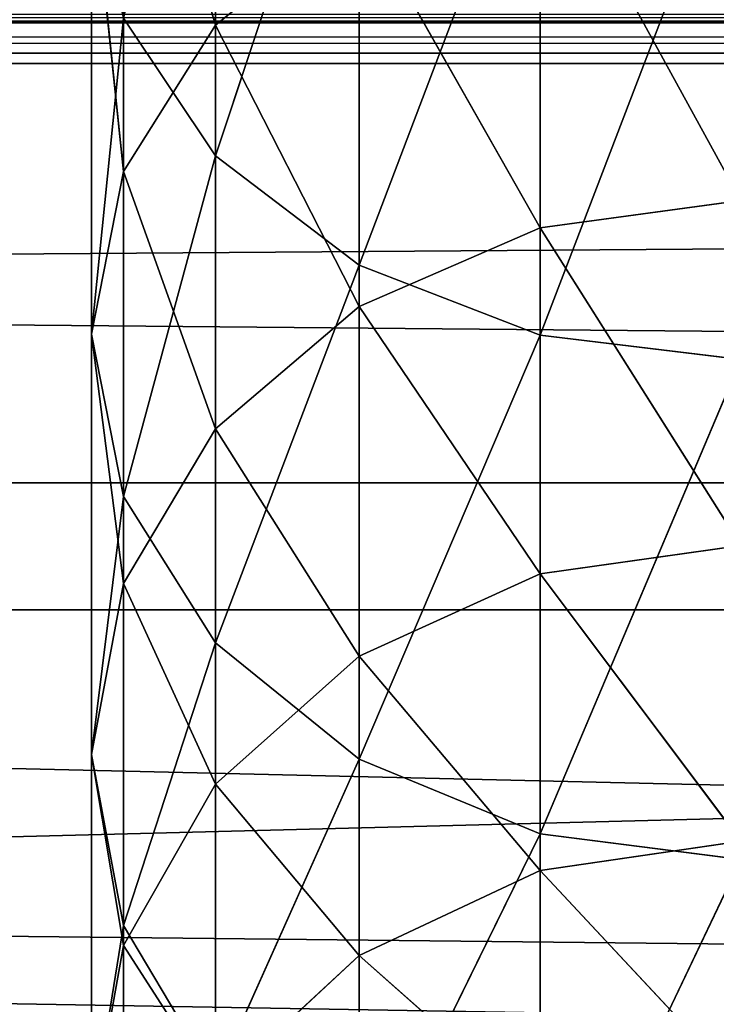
# Model space of a CAD drawing. Extents: x 659 to 1111, y 0 to 289.
# Tile 80 of 208: x 880.14 to 885.13, y 15.38 to 22.43. Entities that reach past the tile are written whole.
import ezdxf

# ---------------------------------------------------------------- set-up
doc = ezdxf.new("R2010")
doc.units = 0
doc.header["$LTSCALE"] = 25.4
doc.layers.get('0').update_dxf_attribs({"color": 13, "linetype": 'CONTINUOUS'})

# ---------------------------------------------------------------- blocks, each defined once
blk = doc.blocks.new('GIOTTO-LED-S-8168_STL')
at = {"color": 44}
for p, q in [((228.3546, 116.6391, 264.8284), (226.9176, 112.2448, 268.5808)), ((228.3546, 116.6391, 264.8284), (226.9176, 112.2448, 268.5808)), ((226.9176, 116.4782, 264.6675), (225.6214, 111.8158, 268.0786)), ((226.9176, 116.4782, 264.6675), (225.6214, 111.8158, 268.0786)), ((226.9176, 116.4782, 264.6675), (226.9176, 112.2448, 268.5808)), ((226.9176, 116.4782, 264.6675), (226.9176, 112.2448, 268.5808)), ((225.6214, 116.0112, 264.2004), (224.5927, 111.1477, 267.2964)), ((225.6214, 116.0112, 264.2004), (224.5927, 111.1477, 267.2964)), ((225.6214, 116.0112, 264.2004), (225.6214, 111.8158, 268.0786)), ((225.6214, 116.0112, 264.2004), (225.6214, 111.8158, 268.0786)), ((224.5927, 115.2837, 263.473), (224.5927, 111.1477, 267.2964)), ((224.5927, 115.2837, 263.473), (224.5927, 111.1477, 267.2964)), ((228.3546, 112.3926, 268.7539), (226.9176, 107.7173, 272.15)), ((228.3546, 112.3926, 268.7539), (226.9176, 107.7173, 272.15)), ((228.3546, 112.3926, 268.7539), (226.9176, 112.2448, 268.5808)), ((228.3546, 112.3926, 268.7539), (226.9176, 112.2448, 268.5808)), ((226.9176, 112.2448, 268.5808), (225.6214, 107.3291, 271.6156)), ((226.9176, 112.2448, 268.5808), (225.6214, 107.3291, 271.6156)), ((226.9176, 112.2448, 268.5808), (225.6214, 111.8158, 268.0786)), ((226.9176, 112.2448, 268.5808), (225.6214, 111.8158, 268.0786)), ((226.9176, 112.2448, 268.5808), (226.9176, 107.7173, 272.15)), ((226.9176, 112.2448, 268.5808), (226.9176, 107.7173, 272.15)), ((225.6214, 111.8158, 268.0786), (224.5927, 106.7244, 270.7834)), ((225.6214, 111.8158, 268.0786), (224.5927, 106.7244, 270.7834)), ((225.6214, 111.8158, 268.0786), (224.5927, 111.1477, 267.2964)), ((225.6214, 111.8158, 268.0786), (224.5927, 111.1477, 267.2964)), ((225.6214, 111.8158, 268.0786), (225.6214, 107.3291, 271.6156)), ((225.6214, 111.8158, 268.0786), (225.6214, 107.3291, 271.6156)), ((224.5927, 111.1477, 267.2964), (223.9322, 105.9625, 269.7347)), ((224.5927, 111.1477, 267.2964), (223.9322, 105.9625, 269.7347)), ((224.5927, 111.1477, 267.2964), (223.9322, 110.3058, 266.3107)), ((224.5927, 111.1477, 267.2964), (223.9322, 110.3058, 266.3107)), ((224.5927, 111.1477, 267.2964), (224.5927, 106.7244, 270.7834)), ((224.5927, 111.1477, 267.2964), (224.5927, 106.7244, 270.7834)), ((223.9322, 110.3058, 266.3107), (223.7046, 105.1179, 268.5722)), ((223.9322, 110.3058, 266.3107), (223.7046, 105.1179, 268.5722)), ((223.9322, 110.3058, 266.3107), (223.9322, 105.9625, 269.7347)), ((223.9322, 110.3058, 266.3107), (223.9322, 105.9625, 269.7347)), ((223.7046, 109.3726, 265.218), (223.7046, 105.1179, 268.5722)), ((223.7046, 109.3726, 265.218), (223.7046, 105.1179, 268.5722)), ((223.7046, 109.3726, 265.218), (223.9322, 104.2733, 267.4097)), ((223.7046, 109.3726, 265.218), (223.9322, 104.2733, 267.4097)), ((223.9322, 108.4394, 264.1254), (223.9322, 104.2733, 267.4097)), ((223.9322, 108.4394, 264.1254), (223.9322, 104.2733, 267.4097)), ((223.9322, 108.4394, 264.1254), (224.5927, 103.5114, 266.361)), ((223.9322, 108.4394, 264.1254), (224.5927, 103.5114, 266.361)), ((228.3546, 107.8511, 272.3341), (226.9176, 102.9238, 275.3529)), ((228.3546, 107.8511, 272.3341), (226.9176, 102.9238, 275.3529)), ((228.3546, 107.8511, 272.3341), (226.9176, 107.7173, 272.15)), ((228.3546, 107.8511, 272.3341), (226.9176, 107.7173, 272.15)), ((226.9176, 107.7173, 272.15), (225.6214, 102.5787, 274.7897)), ((226.9176, 107.7173, 272.15), (225.6214, 102.5787, 274.7897)), ((226.9176, 107.7173, 272.15), (225.6214, 107.3291, 271.6156)), ((226.9176, 107.7173, 272.15), (225.6214, 107.3291, 271.6156)), ((226.9176, 107.7173, 272.15), (226.9176, 102.9238, 275.3529)), ((226.9176, 107.7173, 272.15), (226.9176, 102.9238, 275.3529)), ((224.5927, 107.5976, 263.1397), (224.5927, 103.5114, 266.361)), ((224.5927, 107.5976, 263.1397), (224.5927, 103.5114, 266.361)), ((225.6214, 107.3291, 271.6156), (224.5927, 102.0412, 273.9126)), ((225.6214, 107.3291, 271.6156), (224.5927, 102.0412, 273.9126)), ((225.6214, 107.3291, 271.6156), (224.5927, 106.7244, 270.7834)), ((225.6214, 107.3291, 271.6156), (224.5927, 106.7244, 270.7834)), ((225.6214, 107.3291, 271.6156), (225.6214, 102.5787, 274.7897)), ((225.6214, 107.3291, 271.6156), (225.6214, 102.5787, 274.7897)), ((224.5927, 106.7244, 270.7834), (223.9322, 101.3639, 272.8074)), ((224.5927, 106.7244, 270.7834), (223.9322, 101.3639, 272.8074)), ((224.5927, 106.7244, 270.7834), (223.9322, 105.9625, 269.7347)), ((224.5927, 106.7244, 270.7834), (223.9322, 105.9625, 269.7347)), ((224.5927, 106.7244, 270.7834), (224.5927, 102.0412, 273.9126)), ((224.5927, 106.7244, 270.7834), (224.5927, 102.0412, 273.9126)), ((223.9322, 105.9625, 269.7347), (223.7046, 100.6131, 271.5822)), ((223.9322, 105.9625, 269.7347), (223.7046, 100.6131, 271.5822)), ((223.9322, 105.9625, 269.7347), (223.7046, 105.1179, 268.5722)), ((223.9322, 105.9625, 269.7347), (223.7046, 105.1179, 268.5722)), ((223.9322, 105.9625, 269.7347), (223.9322, 101.3639, 272.8074)), ((223.9322, 105.9625, 269.7347), (223.9322, 101.3639, 272.8074)), ((223.7046, 105.1179, 268.5722), (223.7046, 100.6131, 271.5822)), ((223.7046, 105.1179, 268.5722), (223.7046, 100.6131, 271.5822)), ((223.7046, 105.1179, 268.5722), (223.9322, 99.8623, 270.357)), ((223.7046, 105.1179, 268.5722), (223.9322, 99.8623, 270.357)), ((223.7046, 105.1179, 268.5722), (223.9322, 104.2733, 267.4097)), ((223.7046, 105.1179, 268.5722), (223.9322, 104.2733, 267.4097)), ((223.9322, 104.2733, 267.4097), (223.9322, 99.8623, 270.357)), ((223.9322, 104.2733, 267.4097), (223.9322, 99.8623, 270.357)), ((223.9322, 104.2733, 267.4097), (224.5927, 99.185, 269.2517)), ((223.9322, 104.2733, 267.4097), (224.5927, 99.185, 269.2517)), ((223.9322, 104.2733, 267.4097), (224.5927, 103.5114, 266.361)), ((223.9322, 104.2733, 267.4097), (224.5927, 103.5114, 266.361)), ((224.5927, 103.5114, 266.361), (224.5927, 99.185, 269.2517)), ((224.5927, 103.5114, 266.361), (224.5927, 99.185, 269.2517)), ((224.5927, 103.5114, 266.361), (225.6214, 98.6475, 268.3746)), ((224.5927, 103.5114, 266.361), (225.6214, 98.6475, 268.3746)), ((224.5927, 103.5114, 266.361), (225.6214, 102.9067, 265.5287)), ((224.5927, 103.5114, 266.361), (225.6214, 102.9067, 265.5287)), ((225.6214, 102.9067, 265.5287), (225.6214, 98.6475, 268.3746)), ((225.6214, 102.9067, 265.5287), (225.6214, 98.6475, 268.3746)), ((225.6214, 102.9067, 265.5287), (226.9176, 98.3024, 267.8115)), ((225.6214, 102.9067, 265.5287), (226.9176, 98.3024, 267.8115)), ((226.9176, 102.5185, 264.9944), (226.9176, 98.3024, 267.8115)), ((226.9176, 102.5185, 264.9944), (226.9176, 98.3024, 267.8115)), ((226.9176, 102.5185, 264.9944), (228.3546, 98.1835, 267.6174)), ((226.9176, 102.5185, 264.9944), (228.3546, 98.1835, 267.6174)), ((224.5927, 102.0412, 273.9126), (223.9322, 101.3639, 272.8074)), ((224.5927, 102.0412, 273.9126), (223.9322, 101.3639, 272.8074)), ((223.9322, 101.3639, 272.8074), (223.7046, 95.8861, 274.2295)), ((223.9322, 101.3639, 272.8074), (223.7046, 95.8861, 274.2295)), ((223.9322, 101.3639, 272.8074), (223.7046, 100.6131, 271.5822)), ((223.9322, 101.3639, 272.8074), (223.7046, 100.6131, 271.5822)), ((223.9322, 101.3639, 272.8074), (223.9322, 96.5384, 275.5098)), ((223.9322, 101.3639, 272.8074), (223.9322, 96.5384, 275.5098)), ((223.7046, 100.6131, 271.5822), (223.7046, 95.8861, 274.2295)), ((223.7046, 100.6131, 271.5822), (223.7046, 95.8861, 274.2295)), ((223.7046, 100.6131, 271.5822), (223.9322, 95.2337, 272.9491)), ((223.7046, 100.6131, 271.5822), (223.9322, 95.2337, 272.9491)), ((223.7046, 100.6131, 271.5822), (223.9322, 99.8623, 270.357)), ((223.7046, 100.6131, 271.5822), (223.9322, 99.8623, 270.357)), ((223.9322, 99.8623, 270.357), (223.9322, 95.2337, 272.9491)), ((223.9322, 99.8623, 270.357), (223.9322, 95.2337, 272.9491)), ((223.9322, 99.8623, 270.357), (224.5927, 94.6452, 271.7941)), ((223.9322, 99.8623, 270.357), (224.5927, 94.6452, 271.7941)), ((223.9322, 99.8623, 270.357), (224.5927, 99.185, 269.2517)), ((223.9322, 99.8623, 270.357), (224.5927, 99.185, 269.2517)), ((224.5927, 99.185, 269.2517), (224.5927, 94.6452, 271.7941)), ((224.5927, 99.185, 269.2517), (224.5927, 94.6452, 271.7941)), ((224.5927, 99.185, 269.2517), (225.6214, 94.1782, 270.8775)), ((224.5927, 99.185, 269.2517), (225.6214, 94.1782, 270.8775)), ((224.5927, 99.185, 269.2517), (225.6214, 98.6475, 268.3746)), ((224.5927, 99.185, 269.2517), (225.6214, 98.6475, 268.3746)), ((225.6214, 98.6475, 268.3746), (225.6214, 94.1782, 270.8775)), ((225.6214, 98.6475, 268.3746), (225.6214, 94.1782, 270.8775)), ((225.6214, 98.6475, 268.3746), (226.9176, 93.8783, 270.2891)), ((225.6214, 98.6475, 268.3746), (226.9176, 93.8783, 270.2891)), ((225.6214, 98.6475, 268.3746), (226.9176, 98.3024, 267.8115)), ((225.6214, 98.6475, 268.3746), (226.9176, 98.3024, 267.8115)), ((226.9176, 98.3024, 267.8115), (226.9176, 93.8783, 270.2891)), ((226.9176, 98.3024, 267.8115), (226.9176, 93.8783, 270.2891)), ((226.9176, 98.3024, 267.8115), (228.3546, 93.775, 270.0863)), ((226.9176, 98.3024, 267.8115), (228.3546, 93.775, 270.0863)), ((226.9176, 98.3024, 267.8115), (228.3546, 98.1835, 267.6174)), ((226.9176, 98.3024, 267.8115), (228.3546, 98.1835, 267.6174)), ((223.7046, 95.8861, 274.2295), (223.9322, 95.2337, 272.9491)), ((223.7046, 95.8861, 274.2295), (223.9322, 95.2337, 272.9491)), ((223.9322, 95.2337, 272.9491), (223.9322, 90.416, 275.1701)), ((223.9322, 95.2337, 272.9491), (223.9322, 90.416, 275.1701)), ((223.9322, 95.2337, 272.9491), (224.5927, 89.9199, 273.9725)), ((223.9322, 95.2337, 272.9491), (224.5927, 89.9199, 273.9725)), ((223.9322, 95.2337, 272.9491), (224.5927, 94.6452, 271.7941)), ((223.9322, 95.2337, 272.9491), (224.5927, 94.6452, 271.7941)), ((224.5927, 94.6452, 271.7941), (224.5927, 89.9199, 273.9725)), ((224.5927, 94.6452, 271.7941), (224.5927, 89.9199, 273.9725)), ((224.5927, 94.6452, 271.7941), (225.6214, 89.5262, 273.0221)), ((224.5927, 94.6452, 271.7941), (225.6214, 89.5262, 273.0221)), ((224.5927, 94.6452, 271.7941), (225.6214, 94.1782, 270.8775)), ((224.5927, 94.6452, 271.7941), (225.6214, 94.1782, 270.8775)), ((225.6214, 94.1782, 270.8775), (225.6214, 89.5262, 273.0221)), ((225.6214, 94.1782, 270.8775), (225.6214, 89.5262, 273.0221)), ((225.6214, 94.1782, 270.8775), (226.9176, 89.2735, 272.4119)), ((225.6214, 94.1782, 270.8775), (226.9176, 89.2735, 272.4119)), ((225.6214, 94.1782, 270.8775), (226.9176, 93.8783, 270.2891)), ((225.6214, 94.1782, 270.8775), (226.9176, 93.8783, 270.2891)), ((226.9176, 93.8783, 270.2891), (226.9176, 89.2735, 272.4119)), ((226.9176, 93.8783, 270.2891), (226.9176, 89.2735, 272.4119)), ((226.9176, 93.8783, 270.2891), (228.3546, 89.1864, 272.2016)), ((226.9176, 93.8783, 270.2891), (228.3546, 89.1864, 272.2016)), ((226.9176, 93.8783, 270.2891), (228.3546, 93.775, 270.0863)), ((226.9176, 93.8783, 270.2891), (228.3546, 93.775, 270.0863)), ((224.5927, 89.9199, 273.9725), (225.6214, 89.5262, 273.0221)), ((224.5927, 89.9199, 273.9725), (225.6214, 89.5262, 273.0221)), ((225.6214, 89.5262, 273.0221), (225.6214, 84.7204, 274.7951)), ((225.6214, 89.5262, 273.0221), (225.6214, 84.7204, 274.7951)), ((225.6214, 89.5262, 273.0221), (226.9176, 84.5163, 274.1669)), ((225.6214, 89.5262, 273.0221), (226.9176, 84.5163, 274.1669)), ((225.6214, 89.5262, 273.0221), (226.9176, 89.2735, 272.4119)), ((225.6214, 89.5262, 273.0221), (226.9176, 89.2735, 272.4119)), ((226.9176, 89.2735, 272.4119), (226.9176, 84.5163, 274.1669)), ((226.9176, 89.2735, 272.4119), (226.9176, 84.5163, 274.1669)), ((226.9176, 89.2735, 272.4119), (228.3546, 84.446, 273.9505)), ((226.9176, 89.2735, 272.4119), (228.3546, 84.446, 273.9505)), ((226.9176, 89.2735, 272.4119), (228.3546, 89.1864, 272.2016)), ((226.9176, 89.2735, 272.4119), (228.3546, 89.1864, 272.2016)), ((239.3546, 23.2111, 273.6418), (4.3546, 22.5273, 269.6383)), ((239.3546, 23.2111, 273.6418), (4.3546, 22.5273, 269.6383)), ((452.3546, 22.5273, 269.6383), (4.3546, 22.5273, 269.6383)), ((452.3546, 22.5273, 269.6383), (4.3546, 22.5273, 269.6383)), ((452.3546, 20.0866, 266.2856), (4.3546, 22.5273, 269.6383)), ((452.3546, 20.0866, 266.2856), (4.3546, 22.5273, 269.6383)), ((4.3546, 9.1134, 277.771), (452.3546, 15.88, 266.3054)), ((4.3546, 9.1134, 277.771), (452.3546, 15.88, 266.3054))]:
    blk.add_line(p, q, dxfattribs=at)
at = {"color": 7}
for p, q in [((452.3546, 15.0519, 266.6364), (4.3546, 15.0519, 266.6364)), ((4.3546, 15.0519, 266.6364), (452.3546, 8.9529, 276.9709)), ((4.3546, 15.0519, 266.6364), (452.3546, 8.9529, 276.9709)), ((4.3546, 15.0519, 266.6364), (452.3546, 14.0036, 266.3443)), ((4.3546, 15.0519, 266.6364), (452.3546, 14.0036, 266.3443)), ((452.3546, 15.0519, 266.6364), (4.3546, 15.0519, 266.6364)), ((452.3546, 14.0036, 266.3443), (4.3546, 14.0036, 266.3443)), ((452.3546, 14.0036, 266.3443), (4.3546, 14.0036, 266.3443)), ((452.3546, 13.5078, 266.3338), (4.3546, 14.0036, 266.3443)), ((452.3546, 13.5078, 266.3338), (4.3546, 14.0036, 266.3443)), ((452.3546, 13.5078, 266.3338), (4.3546, 13.5078, 266.3338)), ((452.3546, 13.5078, 266.3338), (4.3546, 13.5078, 266.3338)), ((452.3546, 13.068, 266.5627), (4.3546, 13.5078, 266.3338)), ((452.3546, 13.068, 266.5627), (4.3546, 13.5078, 266.3338)), ((4.3546, 13.068, 266.5627), (452.3546, 13.068, 266.5627)), ((452.3546, 9.7953, 270.5471), (4.3546, 13.068, 266.5627)), ((452.3546, 9.7953, 270.5471), (4.3546, 13.068, 266.5627)), ((4.3546, 13.068, 266.5627), (452.3546, 13.068, 266.5627)), ((452.3546, 9.7953, 270.5471), (4.3546, 9.7953, 270.5471)), ((452.3546, 9.7953, 270.5471), (4.3546, 9.7953, 270.5471)), ((452.3546, 7.8729, 275.3315), (4.3546, 9.7953, 270.5471)), ((452.3546, 7.8729, 275.3315), (4.3546, 9.7953, 270.5471))]:
    blk.add_line(p, q, dxfattribs=at)
at = {"color": 44}
mesh = blk.add_polyface(dxfattribs=at)
corners = [(228.3546, 116.6391, 264.8284), (226.9176, 112.2448, 268.5808), (228.3546, 112.3926, 268.7539)]
mesh.append_faces([[corners[k] for k in face] for face in [(0, 1, 2)]], dxfattribs={"color": 44})
mesh = blk.add_polyface(dxfattribs=at)
corners = [(228.3546, 116.6391, 264.8284), (226.9176, 116.4782, 264.6675), (226.9176, 112.2448, 268.5808)]
mesh.append_faces([[corners[k] for k in face] for face in [(0, 1, 2)]], dxfattribs={"color": 44})
mesh = blk.add_polyface(dxfattribs=at)
corners = [(226.9176, 116.4782, 264.6675), (225.6214, 111.8158, 268.0786), (226.9176, 112.2448, 268.5808)]
mesh.append_faces([[corners[k] for k in face] for face in [(0, 1, 2)]], dxfattribs={"color": 44})
mesh = blk.add_polyface(dxfattribs=at)
corners = [(226.9176, 116.4782, 264.6675), (225.6214, 116.0112, 264.2004), (225.6214, 111.8158, 268.0786)]
mesh.append_faces([[corners[k] for k in face] for face in [(0, 1, 2)]], dxfattribs={"color": 44})
mesh = blk.add_polyface(dxfattribs=at)
corners = [(225.6214, 116.0112, 264.2004), (224.5927, 111.1477, 267.2964), (225.6214, 111.8158, 268.0786)]
mesh.append_faces([[corners[k] for k in face] for face in [(0, 1, 2)]], dxfattribs={"color": 44})
mesh = blk.add_polyface(dxfattribs=at)
corners = [(225.6214, 116.0112, 264.2004), (224.5927, 115.2837, 263.473), (224.5927, 111.1477, 267.2964)]
mesh.append_faces([[corners[k] for k in face] for face in [(0, 1, 2)]], dxfattribs={"color": 44})
mesh = blk.add_polyface(dxfattribs=at)
corners = [(224.5927, 115.2837, 263.473), (223.9322, 110.3058, 266.3107), (224.5927, 111.1477, 267.2964)]
mesh.append_faces([[corners[k] for k in face] for face in [(0, 1, 2)]], dxfattribs={"color": 44})
mesh = blk.add_polyface(dxfattribs=at)
corners = [(228.3546, 112.3926, 268.7539), (226.9176, 107.7173, 272.15), (228.3546, 107.8511, 272.3341)]
mesh.append_faces([[corners[k] for k in face] for face in [(0, 1, 2)]], dxfattribs={"color": 44})
mesh = blk.add_polyface(dxfattribs=at)
corners = [(228.3546, 112.3926, 268.7539), (226.9176, 112.2448, 268.5808), (226.9176, 107.7173, 272.15)]
mesh.append_faces([[corners[k] for k in face] for face in [(0, 1, 2)]], dxfattribs={"color": 44})
mesh = blk.add_polyface(dxfattribs=at)
corners = [(226.9176, 112.2448, 268.5808), (225.6214, 107.3291, 271.6156), (226.9176, 107.7173, 272.15)]
mesh.append_faces([[corners[k] for k in face] for face in [(0, 1, 2)]], dxfattribs={"color": 44})
mesh = blk.add_polyface(dxfattribs=at)
corners = [(226.9176, 112.2448, 268.5808), (225.6214, 111.8158, 268.0786), (225.6214, 107.3291, 271.6156)]
mesh.append_faces([[corners[k] for k in face] for face in [(0, 1, 2)]], dxfattribs={"color": 44})
mesh = blk.add_polyface(dxfattribs=at)
corners = [(225.6214, 111.8158, 268.0786), (224.5927, 106.7244, 270.7834), (225.6214, 107.3291, 271.6156)]
mesh.append_faces([[corners[k] for k in face] for face in [(0, 1, 2)]], dxfattribs={"color": 44})
mesh = blk.add_polyface(dxfattribs=at)
corners = [(225.6214, 111.8158, 268.0786), (224.5927, 111.1477, 267.2964), (224.5927, 106.7244, 270.7834)]
mesh.append_faces([[corners[k] for k in face] for face in [(0, 1, 2)]], dxfattribs={"color": 44})
mesh = blk.add_polyface(dxfattribs=at)
corners = [(224.5927, 111.1477, 267.2964), (223.9322, 105.9625, 269.7347), (224.5927, 106.7244, 270.7834)]
mesh.append_faces([[corners[k] for k in face] for face in [(0, 1, 2)]], dxfattribs={"color": 44})
mesh = blk.add_polyface(dxfattribs=at)
corners = [(224.5927, 111.1477, 267.2964), (223.9322, 110.3058, 266.3107), (223.9322, 105.9625, 269.7347)]
mesh.append_faces([[corners[k] for k in face] for face in [(0, 1, 2)]], dxfattribs={"color": 44})
mesh = blk.add_polyface(dxfattribs=at)
corners = [(223.9322, 110.3058, 266.3107), (223.7046, 105.1179, 268.5722), (223.9322, 105.9625, 269.7347)]
mesh.append_faces([[corners[k] for k in face] for face in [(0, 1, 2)]], dxfattribs={"color": 44})
mesh = blk.add_polyface(dxfattribs=at)
corners = [(223.9322, 110.3058, 266.3107), (223.7046, 109.3726, 265.218), (223.7046, 105.1179, 268.5722)]
mesh.append_faces([[corners[k] for k in face] for face in [(0, 1, 2)]], dxfattribs={"color": 44})
mesh = blk.add_polyface(dxfattribs=at)
corners = [(223.7046, 109.3726, 265.218), (223.9322, 104.2733, 267.4097), (223.7046, 105.1179, 268.5722)]
mesh.append_faces([[corners[k] for k in face] for face in [(0, 1, 2)]], dxfattribs={"color": 44})
mesh = blk.add_polyface(dxfattribs=at)
corners = [(223.7046, 109.3726, 265.218), (223.9322, 108.4394, 264.1254), (223.9322, 104.2733, 267.4097)]
mesh.append_faces([[corners[k] for k in face] for face in [(0, 1, 2)]], dxfattribs={"color": 44})
mesh = blk.add_polyface(dxfattribs=at)
corners = [(223.9322, 108.4394, 264.1254), (224.5927, 103.5114, 266.361), (223.9322, 104.2733, 267.4097)]
mesh.append_faces([[corners[k] for k in face] for face in [(0, 1, 2)]], dxfattribs={"color": 44})
mesh = blk.add_polyface(dxfattribs=at)
corners = [(223.9322, 108.4394, 264.1254), (224.5927, 107.5976, 263.1397), (224.5927, 103.5114, 266.361)]
mesh.append_faces([[corners[k] for k in face] for face in [(0, 1, 2)]], dxfattribs={"color": 44})
mesh = blk.add_polyface(dxfattribs=at)
corners = [(228.3546, 107.8511, 272.3341), (226.9176, 102.9238, 275.3529), (228.3546, 103.0427, 275.547)]
mesh.append_faces([[corners[k] for k in face] for face in [(0, 1, 2)]], dxfattribs={"color": 44})
mesh = blk.add_polyface(dxfattribs=at)
corners = [(228.3546, 107.8511, 272.3341), (226.9176, 107.7173, 272.15), (226.9176, 102.9238, 275.3529)]
mesh.append_faces([[corners[k] for k in face] for face in [(0, 1, 2)]], dxfattribs={"color": 44})
mesh = blk.add_polyface(dxfattribs=at)
corners = [(226.9176, 107.7173, 272.15), (225.6214, 102.5787, 274.7897), (226.9176, 102.9238, 275.3529)]
mesh.append_faces([[corners[k] for k in face] for face in [(0, 1, 2)]], dxfattribs={"color": 44})
mesh = blk.add_polyface(dxfattribs=at)
corners = [(226.9176, 107.7173, 272.15), (225.6214, 107.3291, 271.6156), (225.6214, 102.5787, 274.7897)]
mesh.append_faces([[corners[k] for k in face] for face in [(0, 1, 2)]], dxfattribs={"color": 44})
mesh = blk.add_polyface(dxfattribs=at)
corners = [(224.5927, 107.5976, 263.1397), (225.6214, 102.9067, 265.5287), (224.5927, 103.5114, 266.361)]
mesh.append_faces([[corners[k] for k in face] for face in [(0, 1, 2)]], dxfattribs={"color": 44})
mesh = blk.add_polyface(dxfattribs=at)
corners = [(225.6214, 107.3291, 271.6156), (224.5927, 102.0412, 273.9126), (225.6214, 102.5787, 274.7897)]
mesh.append_faces([[corners[k] for k in face] for face in [(0, 1, 2)]], dxfattribs={"color": 44})
mesh = blk.add_polyface(dxfattribs=at)
corners = [(225.6214, 107.3291, 271.6156), (224.5927, 106.7244, 270.7834), (224.5927, 102.0412, 273.9126)]
mesh.append_faces([[corners[k] for k in face] for face in [(0, 1, 2)]], dxfattribs={"color": 44})
mesh = blk.add_polyface(dxfattribs=at)
corners = [(224.5927, 106.7244, 270.7834), (223.9322, 101.3639, 272.8074), (224.5927, 102.0412, 273.9126)]
mesh.append_faces([[corners[k] for k in face] for face in [(0, 1, 2)]], dxfattribs={"color": 44})
mesh = blk.add_polyface(dxfattribs=at)
corners = [(224.5927, 106.7244, 270.7834), (223.9322, 105.9625, 269.7347), (223.9322, 101.3639, 272.8074)]
mesh.append_faces([[corners[k] for k in face] for face in [(0, 1, 2)]], dxfattribs={"color": 44})
mesh = blk.add_polyface(dxfattribs=at)
corners = [(223.9322, 105.9625, 269.7347), (223.7046, 100.6131, 271.5822), (223.9322, 101.3639, 272.8074)]
mesh.append_faces([[corners[k] for k in face] for face in [(0, 1, 2)]], dxfattribs={"color": 44})
mesh = blk.add_polyface(dxfattribs=at)
corners = [(223.9322, 105.9625, 269.7347), (223.7046, 105.1179, 268.5722), (223.7046, 100.6131, 271.5822)]
mesh.append_faces([[corners[k] for k in face] for face in [(0, 1, 2)]], dxfattribs={"color": 44})
mesh = blk.add_polyface(dxfattribs=at)
corners = [(223.7046, 105.1179, 268.5722), (223.9322, 99.8623, 270.357), (223.7046, 100.6131, 271.5822)]
mesh.append_faces([[corners[k] for k in face] for face in [(0, 1, 2)]], dxfattribs={"color": 44})
mesh = blk.add_polyface(dxfattribs=at)
corners = [(223.7046, 105.1179, 268.5722), (223.9322, 104.2733, 267.4097), (223.9322, 99.8623, 270.357)]
mesh.append_faces([[corners[k] for k in face] for face in [(0, 1, 2)]], dxfattribs={"color": 44})
mesh = blk.add_polyface(dxfattribs=at)
corners = [(223.9322, 104.2733, 267.4097), (224.5927, 99.185, 269.2517), (223.9322, 99.8623, 270.357)]
mesh.append_faces([[corners[k] for k in face] for face in [(0, 1, 2)]], dxfattribs={"color": 44})
mesh = blk.add_polyface(dxfattribs=at)
corners = [(223.9322, 104.2733, 267.4097), (224.5927, 103.5114, 266.361), (224.5927, 99.185, 269.2517)]
mesh.append_faces([[corners[k] for k in face] for face in [(0, 1, 2)]], dxfattribs={"color": 44})
mesh = blk.add_polyface(dxfattribs=at)
corners = [(224.5927, 103.5114, 266.361), (225.6214, 98.6475, 268.3746), (224.5927, 99.185, 269.2517)]
mesh.append_faces([[corners[k] for k in face] for face in [(0, 1, 2)]], dxfattribs={"color": 44})
mesh = blk.add_polyface(dxfattribs=at)
corners = [(224.5927, 103.5114, 266.361), (225.6214, 102.9067, 265.5287), (225.6214, 98.6475, 268.3746)]
mesh.append_faces([[corners[k] for k in face] for face in [(0, 1, 2)]], dxfattribs={"color": 44})
mesh = blk.add_polyface(dxfattribs=at)
corners = [(226.9176, 98.3024, 267.8115), (225.6214, 98.6475, 268.3746), (225.6214, 102.9067, 265.5287)]
mesh.append_faces([[corners[k] for k in face] for face in [(0, 1, 2)]], dxfattribs={"color": 44})
mesh = blk.add_polyface(dxfattribs=at)
corners = [(226.9176, 98.3024, 267.8115), (225.6214, 102.9067, 265.5287), (226.9176, 102.5185, 264.9944)]
mesh.append_faces([[corners[k] for k in face] for face in [(0, 1, 2)]], dxfattribs={"color": 44})
mesh = blk.add_polyface(dxfattribs=at)
corners = [(228.3546, 98.1835, 267.6174), (226.9176, 98.3024, 267.8115), (226.9176, 102.5185, 264.9944)]
mesh.append_faces([[corners[k] for k in face] for face in [(0, 1, 2)]], dxfattribs={"color": 44})
mesh = blk.add_polyface(dxfattribs=at)
corners = [(228.3546, 98.1835, 267.6174), (226.9176, 102.5185, 264.9944), (228.3546, 102.3847, 264.8102)]
mesh.append_faces([[corners[k] for k in face] for face in [(0, 1, 2)]], dxfattribs={"color": 44})
mesh = blk.add_polyface(dxfattribs=at)
corners = [(224.5927, 102.0412, 273.9126), (223.9322, 101.3639, 272.8074), (223.9322, 96.5384, 275.5098)]
mesh.append_faces([[corners[k] for k in face] for face in [(0, 1, 2)]], dxfattribs={"color": 44})
mesh = blk.add_polyface(dxfattribs=at)
corners = [(223.9322, 101.3639, 272.8074), (223.7046, 95.8861, 274.2295), (223.9322, 96.5384, 275.5098)]
mesh.append_faces([[corners[k] for k in face] for face in [(0, 1, 2)]], dxfattribs={"color": 44})
mesh = blk.add_polyface(dxfattribs=at)
corners = [(223.9322, 101.3639, 272.8074), (223.7046, 100.6131, 271.5822), (223.7046, 95.8861, 274.2295)]
mesh.append_faces([[corners[k] for k in face] for face in [(0, 1, 2)]], dxfattribs={"color": 44})
mesh = blk.add_polyface(dxfattribs=at)
corners = [(223.7046, 100.6131, 271.5822), (223.9322, 95.2337, 272.9491), (223.7046, 95.8861, 274.2295)]
mesh.append_faces([[corners[k] for k in face] for face in [(0, 1, 2)]], dxfattribs={"color": 44})
mesh = blk.add_polyface(dxfattribs=at)
corners = [(223.7046, 100.6131, 271.5822), (223.9322, 99.8623, 270.357), (223.9322, 95.2337, 272.9491)]
mesh.append_faces([[corners[k] for k in face] for face in [(0, 1, 2)]], dxfattribs={"color": 44})
mesh = blk.add_polyface(dxfattribs=at)
corners = [(223.9322, 99.8623, 270.357), (224.5927, 94.6452, 271.7941), (223.9322, 95.2337, 272.9491)]
mesh.append_faces([[corners[k] for k in face] for face in [(0, 1, 2)]], dxfattribs={"color": 44})
mesh = blk.add_polyface(dxfattribs=at)
corners = [(223.9322, 99.8623, 270.357), (224.5927, 99.185, 269.2517), (224.5927, 94.6452, 271.7941)]
mesh.append_faces([[corners[k] for k in face] for face in [(0, 1, 2)]], dxfattribs={"color": 44})
mesh = blk.add_polyface(dxfattribs=at)
corners = [(224.5927, 99.185, 269.2517), (225.6214, 94.1782, 270.8775), (224.5927, 94.6452, 271.7941)]
mesh.append_faces([[corners[k] for k in face] for face in [(0, 1, 2)]], dxfattribs={"color": 44})
mesh = blk.add_polyface(dxfattribs=at)
corners = [(224.5927, 99.185, 269.2517), (225.6214, 98.6475, 268.3746), (225.6214, 94.1782, 270.8775)]
mesh.append_faces([[corners[k] for k in face] for face in [(0, 1, 2)]], dxfattribs={"color": 44})
mesh = blk.add_polyface(dxfattribs=at)
corners = [(226.9176, 93.8783, 270.2891), (225.6214, 94.1782, 270.8775), (225.6214, 98.6475, 268.3746)]
mesh.append_faces([[corners[k] for k in face] for face in [(0, 1, 2)]], dxfattribs={"color": 44})
mesh = blk.add_polyface(dxfattribs=at)
corners = [(226.9176, 93.8783, 270.2891), (225.6214, 98.6475, 268.3746), (226.9176, 98.3024, 267.8115)]
mesh.append_faces([[corners[k] for k in face] for face in [(0, 1, 2)]], dxfattribs={"color": 44})
mesh = blk.add_polyface(dxfattribs=at)
corners = [(228.3546, 93.775, 270.0863), (226.9176, 93.8783, 270.2891), (226.9176, 98.3024, 267.8115)]
mesh.append_faces([[corners[k] for k in face] for face in [(0, 1, 2)]], dxfattribs={"color": 44})
mesh = blk.add_polyface(dxfattribs=at)
corners = [(228.3546, 93.775, 270.0863), (226.9176, 98.3024, 267.8115), (228.3546, 98.1835, 267.6174)]
mesh.append_faces([[corners[k] for k in face] for face in [(0, 1, 2)]], dxfattribs={"color": 44})
mesh = blk.add_polyface(dxfattribs=at)
corners = [(223.7046, 95.8861, 274.2295), (223.9322, 95.2337, 272.9491), (223.9322, 90.416, 275.1701)]
mesh.append_faces([[corners[k] for k in face] for face in [(0, 1, 2)]], dxfattribs={"color": 44})
mesh = blk.add_polyface(dxfattribs=at)
corners = [(223.9322, 95.2337, 272.9491), (224.5927, 89.9199, 273.9725), (223.9322, 90.416, 275.1701)]
mesh.append_faces([[corners[k] for k in face] for face in [(0, 1, 2)]], dxfattribs={"color": 44})
mesh = blk.add_polyface(dxfattribs=at)
corners = [(223.9322, 95.2337, 272.9491), (224.5927, 94.6452, 271.7941), (224.5927, 89.9199, 273.9725)]
mesh.append_faces([[corners[k] for k in face] for face in [(0, 1, 2)]], dxfattribs={"color": 44})
mesh = blk.add_polyface(dxfattribs=at)
corners = [(224.5927, 94.6452, 271.7941), (225.6214, 89.5262, 273.0221), (224.5927, 89.9199, 273.9725)]
mesh.append_faces([[corners[k] for k in face] for face in [(0, 1, 2)]], dxfattribs={"color": 44})
mesh = blk.add_polyface(dxfattribs=at)
corners = [(224.5927, 94.6452, 271.7941), (225.6214, 94.1782, 270.8775), (225.6214, 89.5262, 273.0221)]
mesh.append_faces([[corners[k] for k in face] for face in [(0, 1, 2)]], dxfattribs={"color": 44})
mesh = blk.add_polyface(dxfattribs=at)
corners = [(226.9176, 89.2735, 272.4119), (225.6214, 89.5262, 273.0221), (225.6214, 94.1782, 270.8775)]
mesh.append_faces([[corners[k] for k in face] for face in [(0, 1, 2)]], dxfattribs={"color": 44})
mesh = blk.add_polyface(dxfattribs=at)
corners = [(226.9176, 89.2735, 272.4119), (225.6214, 94.1782, 270.8775), (226.9176, 93.8783, 270.2891)]
mesh.append_faces([[corners[k] for k in face] for face in [(0, 1, 2)]], dxfattribs={"color": 44})
mesh = blk.add_polyface(dxfattribs=at)
corners = [(228.3546, 89.1864, 272.2016), (226.9176, 89.2735, 272.4119), (226.9176, 93.8783, 270.2891)]
mesh.append_faces([[corners[k] for k in face] for face in [(0, 1, 2)]], dxfattribs={"color": 44})
mesh = blk.add_polyface(dxfattribs=at)
corners = [(228.3546, 89.1864, 272.2016), (226.9176, 93.8783, 270.2891), (228.3546, 93.775, 270.0863)]
mesh.append_faces([[corners[k] for k in face] for face in [(0, 1, 2)]], dxfattribs={"color": 44})
mesh = blk.add_polyface(dxfattribs=at)
corners = [(224.5927, 89.9199, 273.9725), (225.6214, 89.5262, 273.0221), (225.6214, 84.7204, 274.7951)]
mesh.append_faces([[corners[k] for k in face] for face in [(0, 1, 2)]], dxfattribs={"color": 44})
mesh = blk.add_polyface(dxfattribs=at)
corners = [(226.9176, 84.5163, 274.1669), (225.6214, 84.7204, 274.7951), (225.6214, 89.5262, 273.0221)]
mesh.append_faces([[corners[k] for k in face] for face in [(0, 1, 2)]], dxfattribs={"color": 44})
mesh = blk.add_polyface(dxfattribs=at)
corners = [(226.9176, 84.5163, 274.1669), (225.6214, 89.5262, 273.0221), (226.9176, 89.2735, 272.4119)]
mesh.append_faces([[corners[k] for k in face] for face in [(0, 1, 2)]], dxfattribs={"color": 44})
mesh = blk.add_polyface(dxfattribs=at)
corners = [(228.3546, 84.446, 273.9505), (226.9176, 84.5163, 274.1669), (226.9176, 89.2735, 272.4119)]
mesh.append_faces([[corners[k] for k in face] for face in [(0, 1, 2)]], dxfattribs={"color": 44})
mesh = blk.add_polyface(dxfattribs=at)
corners = [(228.3546, 84.446, 273.9505), (226.9176, 89.2735, 272.4119), (228.3546, 89.1864, 272.2016)]
mesh.append_faces([[corners[k] for k in face] for face in [(0, 1, 2)]], dxfattribs={"color": 44})
mesh = blk.add_polyface(dxfattribs=at)
corners = [(239.3546, 23.2111, 273.6418), (4.3546, 22.5273, 269.6383), (217.3546, 23.2111, 273.6418)]
mesh.append_faces([[corners[k] for k in face] for face in [(0, 1, 2)]], dxfattribs={"color": 44})
mesh = blk.add_polyface(dxfattribs=at)
corners = [(239.3546, 23.2111, 273.6418), (452.3546, 22.5273, 269.6383), (4.3546, 22.5273, 269.6383)]
mesh.append_faces([[corners[k] for k in face] for face in [(0, 1, 2)]], dxfattribs={"color": 44})
mesh = blk.add_polyface(dxfattribs=at)
corners = [(452.3546, 22.5273, 269.6383), (452.3546, 20.0866, 266.2856), (4.3546, 22.5273, 269.6383)]
mesh.append_faces([[corners[k] for k in face] for face in [(0, 1, 2)]], dxfattribs={"color": 44})
mesh = blk.add_polyface(dxfattribs=at)
corners = [(4.3546, 22.5273, 269.6383), (452.3546, 20.0866, 266.2856), (4.3546, 20.0866, 266.2856)]
mesh.append_faces([[corners[k] for k in face] for face in [(0, 1, 2)]], dxfattribs={"color": 44})
mesh = blk.add_polyface(dxfattribs=at)
corners = [(4.3546, 9.1134, 277.771), (452.3546, 15.88, 266.3054), (452.3546, 9.1134, 277.771)]
mesh.append_faces([[corners[k] for k in face] for face in [(0, 1, 2)]], dxfattribs={"color": 44})
mesh = blk.add_polyface(dxfattribs=at)
corners = [(4.3546, 9.1134, 277.771), (4.3546, 15.88, 266.3054), (452.3546, 15.88, 266.3054)]
mesh.append_faces([[corners[k] for k in face] for face in [(0, 1, 2)]], dxfattribs={"color": 44})
at = {"color": 7}
mesh = blk.add_polyface(dxfattribs=at)
corners = [(452.3546, 8.9529, 276.9709), (452.3546, 15.0519, 266.6364), (4.3546, 15.0519, 266.6364)]
mesh.append_faces([[corners[k] for k in face] for face in [(0, 1, 2)]], dxfattribs={"color": 7})
mesh = blk.add_polyface(dxfattribs=at)
corners = [(452.3546, 8.9529, 276.9709), (4.3546, 15.0519, 266.6364), (4.3546, 8.9529, 276.9709)]
mesh.append_faces([[corners[k] for k in face] for face in [(0, 1, 2)]], dxfattribs={"color": 7})
mesh = blk.add_polyface(dxfattribs=at)
corners = [(452.3546, 14.0036, 266.3443), (4.3546, 14.0036, 266.3443), (4.3546, 15.0519, 266.6364)]
mesh.append_faces([[corners[k] for k in face] for face in [(0, 1, 2)]], dxfattribs={"color": 7})
mesh = blk.add_polyface(dxfattribs=at)
corners = [(452.3546, 14.0036, 266.3443), (4.3546, 15.0519, 266.6364), (452.3546, 15.0519, 266.6364)]
mesh.append_faces([[corners[k] for k in face] for face in [(0, 1, 2)]], dxfattribs={"color": 7})
mesh = blk.add_polyface(dxfattribs=at)
corners = [(452.3546, 13.5078, 266.3338), (4.3546, 14.0036, 266.3443), (452.3546, 14.0036, 266.3443)]
mesh.append_faces([[corners[k] for k in face] for face in [(0, 1, 2)]], dxfattribs={"color": 7})
mesh = blk.add_polyface(dxfattribs=at)
corners = [(452.3546, 13.5078, 266.3338), (4.3546, 13.5078, 266.3338), (4.3546, 14.0036, 266.3443)]
mesh.append_faces([[corners[k] for k in face] for face in [(0, 1, 2)]], dxfattribs={"color": 7})
mesh = blk.add_polyface(dxfattribs=at)
corners = [(452.3546, 13.068, 266.5627), (4.3546, 13.5078, 266.3338), (452.3546, 13.5078, 266.3338)]
mesh.append_faces([[corners[k] for k in face] for face in [(0, 1, 2)]], dxfattribs={"color": 7})
mesh = blk.add_polyface(dxfattribs=at)
corners = [(452.3546, 13.068, 266.5627), (4.3546, 13.068, 266.5627), (4.3546, 13.5078, 266.3338)]
mesh.append_faces([[corners[k] for k in face] for face in [(0, 1, 2)]], dxfattribs={"color": 7})
mesh = blk.add_polyface(dxfattribs=at)
corners = [(452.3546, 9.7953, 270.5471), (4.3546, 13.068, 266.5627), (452.3546, 13.068, 266.5627)]
mesh.append_faces([[corners[k] for k in face] for face in [(0, 1, 2)]], dxfattribs={"color": 7})
mesh = blk.add_polyface(dxfattribs=at)
corners = [(4.3546, 9.7953, 270.5471), (4.3546, 13.068, 266.5627), (452.3546, 9.7953, 270.5471)]
mesh.append_faces([[corners[k] for k in face] for face in [(0, 1, 2)]], dxfattribs={"color": 7})
mesh = blk.add_polyface(dxfattribs=at)
corners = [(452.3546, 7.8729, 275.3315), (4.3546, 9.7953, 270.5471), (452.3546, 9.7953, 270.5471)]
mesh.append_faces([[corners[k] for k in face] for face in [(0, 1, 2)]], dxfattribs={"color": 7})
mesh = blk.add_polyface(dxfattribs=at)
corners = [(4.3546, 7.8729, 275.3315), (4.3546, 9.7953, 270.5471), (452.3546, 7.8729, 275.3315)]
mesh.append_faces([[corners[k] for k in face] for face in [(0, 1, 2)]], dxfattribs={"color": 7})

msp = doc.modelspace()

# ---------------------------------------------------------------- block references
at = {"color": 0, "extrusion": (0, -1, -5.27356e-16)}
msp.add_blockref('GIOTTO-LED-S-8168_STL', (656.9536, 1175.6515, -288.75), dxfattribs=at)

doc.saveas('drawing.dxf')
